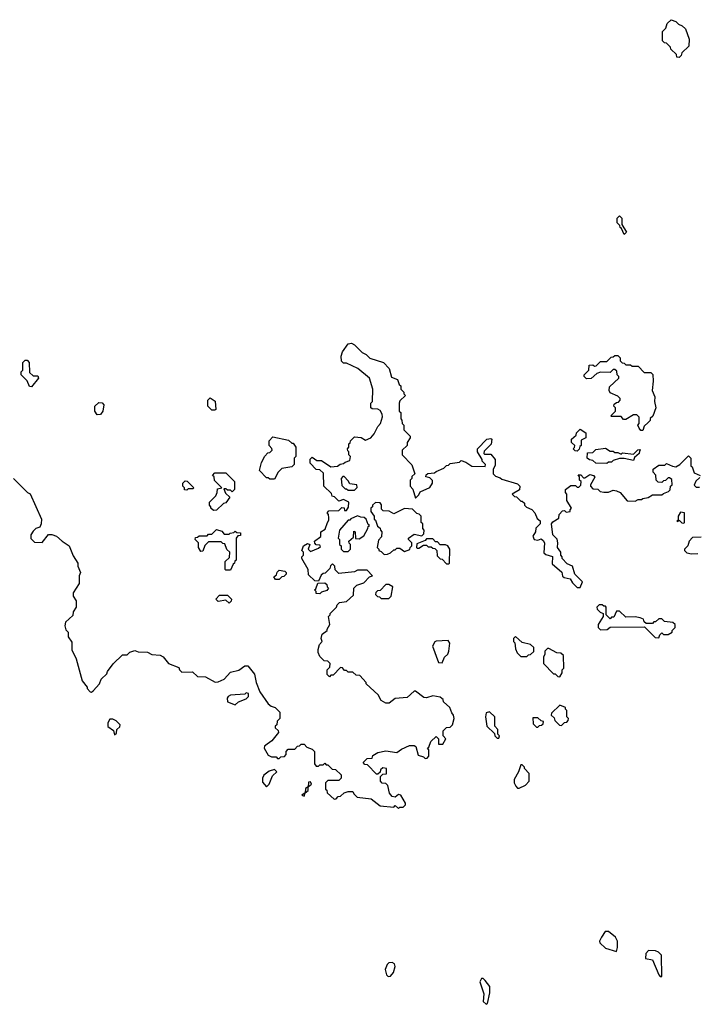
# Model space of a CAD drawing. Extents: x 1861455 to 2058065, y 200073 to 437907.
# Tile 242 of 256: x 1926440 to 1930755, y 309712 to 315990. Entities that reach past the tile are written whole.
import ezdxf

# ---------------------------------------------------------------- set-up
doc = ezdxf.new("R2010")
doc.units = 0

msp = doc.modelspace()

# ---------------------------------------------------------------- linework, layer by layer
at = {"layer": '0CON05XD'}
for points in [[(1930645, 315750), (1930631.7, 315751.7), (1930628.3, 315768.3), (1930591.7, 315801.7), (1930590, 315815), (1930578.3, 315828.3), (1930565, 315840), (1930551.7, 315841.7), (1930540, 315855), (1930540, 315915), (1930560, 315935), (1930570, 315965), (1930595, 315990), (1930625, 315977.5), (1930640.7, 315960.7), (1930665, 315950), (1930685, 315932.5), (1930710, 315865), (1930708.3, 315821.7), (1930661.7, 315778.3), (1930658.3, 315761.7), (1930645, 315750)], [(1930295, 314620), (1930278.3, 314658.3), (1930270, 314665), (1930268.3, 314678.3), (1930250, 314695), (1930250, 314725), (1930265, 314740), (1930280, 314725), (1930280, 314685), (1930310, 314635), (1930295, 314620)], [(1926400, 313065), (1926490, 312975), (1926507, 312967), (1926580, 312805), (1926576.7, 312775), (1926567.5, 312755), (1926543.9, 312746.1), (1926525, 312730), (1926510.6, 312705), (1926511.9, 312681.9), (1926535, 312658.9), (1926583.3, 312656.7), (1926623, 312707), (1926645, 312707.5), (1926675, 312697.5), (1926710, 312665), (1926756.4, 312636.4), (1926781.7, 312571.7), (1926810, 312525), (1926810, 312505), (1926827.5, 312465), (1926820, 312445), (1926820, 312395), (1926780, 312335), (1926780, 312315), (1926800, 312285), (1926800, 312245), (1926780, 312215), (1926778.3, 312191.7), (1926731.7, 312148.3), (1926727.5, 312125), (1926735, 312100), (1926750, 312085), (1926750, 312055), (1926771.7, 312021.7), (1926773, 311973), (1926800, 311915), (1926837.5, 311775), (1926870, 311735), (1926870, 311725), (1926890, 311705), (1926897, 311703), (1926908.3, 311711.7), (1926950, 311755), (1926960, 311785), (1926995, 311820), (1927000, 311835), (1927037, 311883), (1927095, 311940), (1927125, 311940), (1927141.7, 311958.3), (1927175, 311967.5), (1927195, 311960), (1927255, 311957.5), (1927283, 311943), (1927335, 311937.5), (1927355, 311927.5), (1927390, 311885), (1927455, 311860), (1927460, 311845), (1927475, 311830), (1927541.7, 311831.7), (1927575, 311802.5), (1927625, 311800), (1927687, 311767), (1927705, 311767.5), (1927743.6, 311786.4), (1927785, 311830), (1927837, 311843), (1927875, 311870), (1927895, 311870), (1927937, 311817), (1927947.5, 311765), (1927972.5, 311705), (1928025, 311627.5), (1928043.3, 311613.3), (1928070, 311605), (1928100, 311575), (1928100, 311535), (1928081.7, 311518.3), (1928080, 311495), (1928070, 311485), (1928070, 311475), (1928088.3, 311458.3), (1928090, 311445), (1928048.3, 311391.7), (1928018.3, 311371.7), (1928001.7, 311358.3), (1928000, 311345), (1928025, 311300), (1928045, 311290), (1928075, 311290), (1928085, 311280), (1928095, 311280), (1928105, 311290), (1928128.3, 311291.7), (1928140, 311305), (1928140, 311325), (1928151.7, 311338.3), (1928195, 311340), (1928211.7, 311358.3), (1928225, 311360), (1928235, 311370), (1928255, 311370), (1928271.7, 311351.7), (1928305, 311340), (1928320, 311325), (1928320, 311245), (1928331.7, 311231.7), (1928345, 311230), (1928355, 311240), (1928375, 311240), (1928385, 311250), (1928395, 311240), (1928405, 311240), (1928431.7, 311211.7), (1928455, 311210), (1928490, 311175), (1928490, 311155), (1928475, 311140), (1928405, 311140), (1928390, 311125), (1928390, 311085), (1928398.3, 311078.3), (1928401.7, 311061.7), (1928445, 311020), (1928458.3, 311021.7), (1928471.7, 311038.3), (1928485, 311040), (1928508.3, 311061.7), (1928535, 311070), (1928565, 311070), (1928570, 311055), (1928593, 311033), (1928681.7, 311021.7), (1928738.3, 310978.3), (1928825, 310970), (1928835, 310980), (1928855, 310960), (1928865, 310970), (1928885, 310970), (1928900, 310985), (1928900, 310995), (1928870, 311045), (1928855, 311050), (1928835, 311032.5), (1928815, 311037.5), (1928798.3, 311058.3), (1928788.3, 311108.3), (1928775, 311120), (1928751.7, 311121.7), (1928740, 311135), (1928740, 311165), (1928755, 311180), (1928778.3, 311181.7), (1928780, 311215), (1928755, 311220), (1928741.7, 311208.3), (1928738.3, 311191.7), (1928725, 311180), (1928715, 311180), (1928658.3, 311238.3), (1928641.7, 311241.7), (1928630, 311255), (1928655, 311280), (1928688.3, 311281.7), (1928691.7, 311298.3), (1928723, 311317), (1928775, 311327.5), (1928845, 311317.5), (1928875, 311340), (1928925, 311362.5), (1928955, 311362.5), (1928966.7, 311356.7), (1928981.7, 311301.7), (1929015, 311290), (1929025, 311280), (1929038.3, 311281.7), (1929050, 311295), (1929050, 311335), (1929040, 311345), (1929048.3, 311351.7), (1929061.7, 311388.3), (1929095, 311420), (1929110, 311405), (1929111.7, 311371.7), (1929138.3, 311371.7), (1929157.5, 311405), (1929140, 311425), (1929140, 311455), (1929161.7, 311478.3), (1929185, 311480), (1929200, 311495), (1929210, 311535), (1929207, 311557), (1929195, 311570), (1929182.5, 311605), (1929141.7, 311641.7), (1929140, 311655), (1929131.7, 311661.7), (1929121.7, 311671.7), (1929075, 311680), (1929035, 311667.5), (1929018.3, 311668.3), (1928965, 311710), (1928955, 311710), (1928911.7, 311668.3), (1928835, 311662.5), (1928797, 311633), (1928775, 311632.5), (1928745, 311650), (1928726.4, 311686.4), (1928650, 311755), (1928650, 311765), (1928608.3, 311808.3), (1928585, 311810), (1928565, 311830), (1928535, 311830), (1928525, 311840), (1928511.7, 311841.7), (1928498.3, 311858.3), (1928485, 311860), (1928438.3, 311811.7), (1928425, 311810), (1928415, 311800), (1928400, 311815), (1928400, 311845), (1928418.3, 311861.7), (1928420, 311885), (1928405, 311900), (1928381.7, 311901.7), (1928355, 311930), (1928343.3, 311955), (1928343.3, 311975), (1928353, 312007), (1928370, 312025), (1928362.5, 312045), (1928368.3, 312071.7), (1928400, 312095), (1928400, 312105), (1928417, 312133), (1928410, 312185), (1928420, 312195), (1928420, 312205), (1928460, 312245), (1928465, 312260), (1928480, 312275), (1928525, 312280), (1928568.3, 312321.7), (1928570, 312365), (1928590, 312385), (1928635, 312400), (1928671.7, 312438.3), (1928690, 312445), (1928655, 312480), (1928595, 312480), (1928575, 312470), (1928475, 312460), (1928451.7, 312481.7), (1928450, 312505), (1928435, 312520), (1928421.7, 312508.3), (1928418.3, 312491.7), (1928388.3, 312461.7), (1928375, 312460), (1928361.7, 312448.3), (1928345, 312410), (1928321.7, 312411.7), (1928281.7, 312451.7), (1928280, 312485), (1928240, 312555), (1928240, 312565), (1928250, 312575), (1928250, 312595), (1928240, 312605), (1928243, 312617), (1928250, 312635), (1928275, 312650), (1928290, 312645), (1928280, 312615), (1928295, 312600), (1928345, 312620), (1928358.3, 312631.7), (1928355, 312640), (1928331.7, 312641.7), (1928321.7, 312651.7), (1928320, 312665), (1928360, 312695), (1928360, 312725), (1928388.3, 312741.7), (1928402.5, 312785), (1928411.7, 312798.3), (1928412.5, 312815), (1928410, 312835), (1928400, 312845), (1928411.7, 312858.3), (1928475, 312860), (1928495, 312880), (1928508.3, 312878.3), (1928511.7, 312861.7), (1928525, 312860), (1928537, 312883), (1928540, 312915), (1928505, 312930), (1928475, 312920), (1928448.3, 312948.3), (1928431.7, 312951.7), (1928428.3, 312968.3), (1928380, 313015), (1928378.3, 313098.3), (1928355, 313120), (1928331.7, 313121.7), (1928291.7, 313161.7), (1928291.7, 313188.3), (1928305, 313200), (1928335, 313180), (1928365, 313180), (1928425, 313140), (1928467, 313143), (1928483, 313157), (1928505, 313160), (1928515, 313170), (1928545, 313180), (1928550, 313205), (1928540, 313215), (1928540, 313235), (1928531.7, 313241.7), (1928530, 313255), (1928540, 313265), (1928540, 313285), (1928548.3, 313291.7), (1928550, 313305), (1928575, 313330), (1928617, 313327), (1928645, 313310), (1928680, 313325), (1928700.7, 313349.3), (1928723, 313397), (1928740, 313415), (1928753, 313457), (1928752.5, 313475), (1928739.3, 313499.3), (1928725, 313507.5), (1928688.3, 313508.3), (1928680, 313515), (1928680, 313545), (1928690, 313555), (1928692.5, 313635), (1928670, 313705), (1928597, 313767), (1928525, 313800), (1928505, 313800), (1928493, 313813), (1928490, 313845), (1928498.3, 313871.7), (1928535, 313922.5), (1928555, 313927.5), (1928575, 313917.5), (1928625, 313867.5), (1928650, 313855), (1928673, 313833), (1928760, 313805), (1928797, 313767), (1928811.7, 313711.7), (1928850, 313695), (1928860, 313665), (1928870, 313655), (1928870, 313635), (1928890, 313615), (1928890, 313605), (1928900, 313595), (1928865, 313560), (1928860, 313545), (1928860, 313495), (1928870, 313485), (1928870, 313445), (1928877, 313437), (1928880, 313415), (1928890, 313405), (1928890, 313375), (1928930, 313335), (1928930, 313325), (1928910, 313295), (1928910, 313275), (1928880, 313245), (1928880, 313215), (1928941.7, 313151.7)], [(1926515, 313650), (1926501.7, 313651.7), (1926488.3, 313688.3), (1926450, 313725), (1926450, 313745), (1926460, 313755), (1926460, 313805), (1926475, 313820), (1926488.3, 313818.3), (1926500, 313805), (1926501.7, 313741.7), (1926525, 313720), (1926555, 313720), (1926560, 313705), (1926515, 313650)], [(1930415, 313370), (1930401.7, 313371.7), (1930390, 313385), (1930382.5, 313405), (1930390, 313415), (1930390, 313455), (1930375, 313470), (1930355, 313470), (1930305, 313440), (1930291.7, 313441.7), (1930275, 313460), (1930215, 313460), (1930210, 313465), (1930240, 313495), (1930240, 313515), (1930230, 313525), (1930231.7, 313538.3), (1930245, 313550), (1930258.3, 313551.7), (1930270, 313565), (1930270, 313575), (1930255, 313590), (1930205, 313610), (1930200, 313625), (1930201.7, 313648.3), (1930260, 313705), (1930260, 313715), (1930250, 313725), (1930248.3, 313748.3), (1930235, 313760), (1930225, 313760), (1930205, 313740), (1930145, 313742.5), (1930120, 313735), (1930085, 313702.5), (1930055, 313700), (1930040, 313715), (1930040, 313725), (1930070, 313755), (1930071.7, 313788.3), (1930095, 313790), (1930105, 313780), (1930117, 313783), (1930145, 313810), (1930185, 313810), (1930211.7, 313838.3), (1930225, 313840), (1930235, 313850), (1930255, 313850), (1930270, 313835), (1930270, 313815), (1930281.7, 313801.7), (1930295, 313800), (1930305, 313790), (1930335, 313790), (1930345, 313780), (1930385, 313780), (1930421.7, 313741.7), (1930465, 313740), (1930478.3, 313728.3), (1930480, 313685), (1930472.5, 313625), (1930490, 313585), (1930487.5, 313555), (1930497.5, 313515), (1930478.3, 313461.7), (1930461.7, 313448.3), (1930460, 313435), (1930448.3, 313421.7), (1930421.7, 313398.3), (1930415, 313370)], [(1927685, 313500), (1927665, 313500), (1927640, 313525), (1927640, 313565), (1927655, 313580), (1927687, 313557), (1927690, 313505), (1927685, 313500)], [(1926935, 313470), (1926920, 313495), (1926920, 313525), (1926945, 313550), (1926965, 313547.5), (1926977.5, 313535), (1926970, 313495), (1926955, 313472.5), (1926935, 313470)], [(1929995, 313240), (1929981.7, 313241.7), (1929970, 313255), (1929978.3, 313261.7), (1929980, 313275), (1929960, 313295), (1929960, 313315), (1929988.3, 313341.7), (1929990, 313355), (1930015, 313380), (1930050, 313355), (1930050, 313325), (1930021.7, 313308.3), (1930020, 313275), (1930011.7, 313268.3), (1930008.3, 313251.7), (1929995, 313240)], [(1928065, 313060), (1928035, 313060), (1928025, 313070), (1928015, 313070), (1927970, 313115), (1927983, 313167), (1928003, 313207), (1928021.7, 313228.3), (1928035, 313230), (1928050, 313245), (1928047, 313257), (1928030, 313275), (1928030, 313305), (1928055, 313330), (1928155, 313310), (1928175, 313290), (1928185, 313290), (1928200, 313265), (1928200, 313205), (1928190, 313195), (1928190, 313155), (1928175, 313140), (1928111.7, 313128.3), (1928087.5, 313105), (1928065, 313060)], [(1928941.7, 313151.7), (1928960, 313095), (1928941.7, 313078.3), (1928940, 313065), (1928930, 313055), (1928930, 313015), (1928947, 312997), (1928965, 312940), (1928985, 312960), (1928995, 312980), (1929055, 313007.5), (1929072.5, 313035), (1929071.7, 313051.7), (1929055, 313070), (1929030, 313075), (1929031.7, 313088.3), (1929043, 313097), (1929085, 313100), (1929095, 313110), (1929145, 313130), (1929161.7, 313148.3), (1929175, 313150), (1929185, 313160), (1929245, 313170), (1929255, 313180), (1929285, 313170), (1929323, 313143), (1929408.3, 313141.7), (1929410, 313155), (1929390, 313175), (1929390, 313185), (1929360, 313235), (1929360, 313255), (1929420, 313315), (1929445, 313320), (1929450, 313315), (1929447, 313283), (1929401.7, 313238.3), (1929400, 313225), (1929405, 313220), (1929445, 313220), (1929472.5, 313185), (1929471.7, 313148.3), (1929460, 313125), (1929460, 313095), (1929475, 313080), (1929505, 313070), (1929515, 313060), (1929615, 313030), (1929630, 313015), (1929628.3, 312991.7), (1929580, 312965), (1929595, 312950), (1929608.3, 312948.3), (1929635, 312920), (1929645, 312920), (1929658.3, 312908.3), (1929660, 312895), (1929671.7, 312881.7), (1929706.4, 312866.4), (1929726.1, 312846.1), (1929740.7, 312810.7), (1929760, 312795), (1929760, 312775), (1929731.7, 312748.3), (1929730, 312725), (1929713, 312697), (1929720, 312675), (1929745, 312672.5), (1929765, 312680), (1929779.3, 312669.3), (1929787.5, 312655), (1929781.7, 312591.7), (1929795, 312580), (1929838.3, 312568.3), (1929835, 312520), (1929898.3, 312468.3), (1929901.7, 312441.7), (1929913, 312433), (1929950, 312425), (1929965, 312400), (1929995, 312370), (1930015, 312370), (1930030, 312405), (1929980, 312455), (1929966.4, 312506.4), (1929931.7, 312521.7), (1929900, 312555), (1929900, 312565), (1929890, 312575), (1929890, 312595), (1929870, 312625), (1929872.5, 312655), (1929867, 312677), (1929840, 312705), (1929832.5, 312775), (1929840.7, 312789.3), (1929878.3, 312811.7), (1929880, 312835), (1929901.7, 312858.3), (1929915, 312860), (1929925, 312850), (1929950, 312855), (1929950, 312865), (1929960, 312875), (1929930, 312925), (1929930, 312965), (1929920, 312975), (1929920, 312995), (1929955, 313020), (1929985, 313020), (1929995, 313010), (1930005, 313010), (1930018.3, 313021.7), (1930020, 313045), (1930010, 313055), (1930010, 313075), (1930001.7, 313088.3), (1930018.3, 313088.3), (1930035, 313070), (1930045, 313070), (1930075, 313090), (1930100, 313085), (1930107, 313073), (1930080, 313025), (1930080, 313015), (1930095, 313000), (1930127, 312997), (1930141.7, 312981.7), (1930165, 312977.5), (1930195, 312977.5), (1930225, 312990), (1930247, 312987), (1930270, 312975), (1930313, 312923), (1930365, 312920), (1930385, 312930), (1930405, 312930), (1930413, 312937), (1930447, 312943), (1930475, 312960), (1930535, 312960), (1930545, 312970), (1930578.3, 312981.7), (1930588.3, 312991.7), (1930590, 313015), (1930600, 313025), (1930598.3, 313058.3), (1930585, 313070), (1930575, 313070), (1930558.3, 313051.7), (1930545, 313050), (1930535, 313040), (1930511.7, 313041.7), (1930500, 313055), (1930497, 313087), (1930480, 313105), (1930480, 313125), (1930515, 313150), (1930555, 313150), (1930565, 313160), (1930603, 313143), (1930625, 313140), (1930650, 313155), (1930705, 313210), (1930720, 313195), (1930720, 313145), (1930728.3, 313138.3), (1930741.7, 313101.7), (1930780, 313085)], [(1930185, 313160), (1930115, 313162.5), (1930095, 313180), (1930073, 313183), (1930060, 313195), (1930061.7, 313228.3), (1930095, 313230), (1930115, 313250), (1930175, 313257.5), (1930205, 313240), (1930225, 313240), (1930235, 313230), (1930255, 313230), (1930275, 313220), (1930285, 313227.5), (1930355, 313220), (1930381.7, 313248.3), (1930395, 313250), (1930400, 313245), (1930391.7, 313238.3), (1930390, 313225), (1930361.7, 313198.3), (1930355, 313180), (1930295, 313192.5), (1930265, 313192.5), (1930225, 313180), (1930215, 313170), (1930195, 313170), (1930185, 313160)], [(1927675, 312860), (1927660, 312875), (1927660, 312885), (1927650, 312895), (1927650, 312915), (1927690, 312955), (1927700, 312975), (1927701.7, 312998.3), (1927730, 313005), (1927681.7, 313051.7), (1927680, 313075), (1927670, 313085), (1927685, 313100), (1927755, 313100), (1927810, 313045), (1927810, 312995), (1927795, 312980), (1927785, 312990), (1927765, 312990), (1927755, 313000), (1927741.7, 312998.3), (1927751.7, 312971.7), (1927780, 312945), (1927755, 312910), (1927740, 312905), (1927695, 312862.5), (1927675, 312860)], [(1928575, 312990), (1928591.7, 313008.3), (1928590, 313025), (1928545, 313030), (1928535, 313050), (1928508.3, 313078.3), (1928501.7, 313078.3), (1928490, 313065), (1928495, 313020), (1928515, 313000), (1928525, 313000), (1928535, 312990), (1928575, 312990)], [(1930778.3, 313071.7), (1930751.7, 313048.3), (1930741.7, 313021.7), (1930755, 313010), (1930775, 313010)], [(1927505, 312990), (1927491.7, 312991.7), (1927490, 313005), (1927480, 313015), (1927480, 313035), (1927495, 313050), (1927508.3, 313048.3), (1927550, 313005), (1927545, 313000), (1927515, 313000), (1927505, 312990)], [(1928765, 312580), (1928785, 312582.5), (1928805, 312590), (1928825, 312610), (1928835, 312610), (1928845, 312620), (1928865, 312620), (1928895, 312600), (1928928.3, 312611.7), (1928930, 312625), (1928940, 312635), (1928940, 312655), (1928920, 312675), (1928920, 312685), (1928955, 312710), (1929005, 312700), (1929018.3, 312711.7), (1929020, 312735), (1929010, 312745), (1929010, 312775), (1929000, 312785), (1929000, 312825), (1928988.3, 312838.3), (1928971.7, 312841.7), (1928945, 312870), (1928895, 312873.3), (1928825, 312840), (1928797, 312857), (1928758.3, 312858.3), (1928748.3, 312868.3), (1928746.4, 312896.4), (1928739.3, 312909.3), (1928708.3, 312911.7), (1928690, 312895), (1928690, 312885), (1928680, 312875), (1928680, 312855), (1928700, 312825), (1928700, 312805), (1928708.3, 312798.3), (1928721.7, 312761.7), (1928738.3, 312748.3), (1928740, 312735), (1928750, 312725), (1928747, 312693), (1928728.3, 312671.7), (1928720, 312625), (1928730, 312615), (1928730, 312605), (1928745, 312600), (1928765, 312580)], [(1928535, 312600), (1928550, 312615), (1928550, 312645), (1928541.7, 312651.7), (1928540, 312665), (1928568.3, 312691.7), (1928571.7, 312728.3), (1928580, 312725), (1928581.7, 312681.7), (1928605, 312680), (1928635, 312700), (1928660, 312745), (1928661.7, 312758.3), (1928670, 312765), (1928661.7, 312771.7), (1928650, 312805), (1928637, 312817), (1928615, 312817.5), (1928595, 312827.5), (1928551.7, 312808.3), (1928545, 312800), (1928535, 312800), (1928480, 312735), (1928470, 312685), (1928480, 312675), (1928480, 312645), (1928490, 312635), (1928490, 312615), (1928505, 312600), (1928535, 312600)], [(1930675, 312780), (1930680, 312785), (1930680, 312845), (1930655, 312850), (1930640, 312825), (1930640, 312800), (1930630, 312795), (1930635, 312790), (1930645, 312800), (1930661.7, 312781.7), (1930675, 312780)], [(1927785, 312480), (1927755, 312480), (1927750, 312485), (1927750, 312535), (1927778.3, 312561.7), (1927780, 312595), (1927761.7, 312611.7), (1927748.3, 312648.3), (1927735, 312650), (1927725, 312660), (1927645, 312660), (1927621.7, 312638.3), (1927608.3, 312601.7), (1927595, 312600), (1927580, 312625), (1927580, 312655), (1927560, 312675), (1927561.7, 312688.3), (1927575, 312690), (1927585, 312700), (1927635, 312700), (1927645, 312710), (1927665, 312710), (1927695, 312740), (1927728.3, 312728.3), (1927745, 312710), (1927775, 312710), (1927783, 312717), (1927805, 312720), (1927815, 312730), (1927825, 312720), (1927848.3, 312718.3), (1927848.3, 312701.7), (1927831.7, 312698.3), (1927820, 312685), (1927820, 312545), (1927811.7, 312538.3), (1927810, 312525), (1927801.7, 312518.3), (1927785, 312480)], [(1930785, 312690), (1930731.7, 312688.3), (1930710, 312665), (1930700, 312635), (1930680, 312615), (1930680, 312605), (1930695, 312590), (1930723.6, 312583.6), (1930765, 312586.7)], [(1929175, 312520), (1929180, 312525), (1929182.5, 312615), (1929170, 312635), (1929155, 312642.5), (1929122.5, 312642.5), (1929105, 312660), (1929091.7, 312661.7), (1929075, 312680), (1929035, 312680), (1929025, 312670), (1928971.7, 312648.3), (1928970, 312625), (1928975, 312620), (1928985, 312620), (1929015, 312640), (1929035, 312640), (1929045, 312630), (1929065, 312630), (1929075, 312620), (1929088.3, 312618.3), (1929100, 312605), (1929101.7, 312571.7), (1929121.7, 312551.7), (1929135, 312550), (1929161.7, 312521.7), (1929175, 312520)], [(1928095, 312420), (1928071.7, 312421.7), (1928061.7, 312438.3), (1928078.3, 312451.7), (1928081.7, 312468.3), (1928095, 312480), (1928130, 312475), (1928140, 312465), (1928140, 312455), (1928125, 312440), (1928111.7, 312438.3), (1928095, 312420)], [(1928355, 312330), (1928331.7, 312331.7), (1928330, 312345), (1928320, 312355), (1928328.3, 312361.7), (1928341.7, 312398.3), (1928385, 312400), (1928398.3, 312388.3), (1928400, 312375), (1928410, 312365), (1928398.3, 312351.7), (1928365, 312340), (1928355, 312330)], [(1928795, 312300), (1928810, 312315), (1928820, 312375), (1928795, 312390), (1928775, 312390), (1928738.3, 312351.7), (1928721.7, 312348.3), (1928711.7, 312338.3), (1928710, 312325), (1928721.7, 312311.7), (1928735, 312310), (1928745, 312300), (1928795, 312300)], [(1927775, 312270), (1927755, 312290), (1927705, 312280), (1927690, 312295), (1927715, 312320), (1927765, 312320), (1927790, 312295), (1927788.3, 312281.7), (1927775, 312270)], [(1930515, 312050), (1930521.7, 312068.3), (1930535, 312080), (1930545, 312070), (1930575, 312070), (1930600, 312085), (1930600, 312095), (1930620, 312115), (1930620, 312135), (1930605, 312147.5), (1930553, 312153), (1930535, 312170), (1930515, 312170), (1930495, 312150), (1930485, 312150), (1930475, 312140), (1930435, 312140), (1930421.7, 312151.7), (1930418.3, 312168.3), (1930397, 312177), (1930365, 312182.5), (1930305, 312180), (1930265, 312220), (1930245, 312220), (1930228.3, 312181.7), (1930215, 312180), (1930205, 312170), (1930180, 312195), (1930180, 312245), (1930175, 312250), (1930165, 312250), (1930155, 312260), (1930135, 312260), (1930120, 312245), (1930121.7, 312231.7), (1930141.7, 312211.7), (1930160, 312205), (1930160, 312185), (1930130, 312135), (1930130, 312115), (1930145, 312100), (1930187, 312103), (1930205, 312117.5), (1930425, 312120), (1930491.7, 312051.7), (1930515, 312050)], [(1929675, 311930), (1929685, 311940), (1929698.3, 311941.7), (1929718.3, 311961.7), (1929718.3, 311988.3), (1929697, 312007), (1929645, 312020), (1929601.7, 312058.3), (1929590, 312045), (1929590, 312025), (1929597, 312017), (1929601.7, 311978.3), (1929613, 311953), (1929635, 311930), (1929675, 311930)], [(1929135, 311890), (1929150, 311925), (1929170, 311945), (1929177, 311963), (1929182.5, 312015), (1929171.7, 312031.7), (1929095, 312027.5), (1929087, 312023), (1929073.6, 311996.4), (1929111.7, 311891.7), (1929135, 311890)], [(1929885, 311800), (1929900, 311825), (1929900, 311845), (1929910, 311855), (1929907, 311937), (1929891.7, 311951.7), (1929865, 311952.5), (1929815, 311980), (1929805, 311980), (1929790, 311965), (1929790, 311945), (1929780, 311925), (1929780, 311885), (1929845, 311820), (1929855, 311820), (1929871.7, 311801.7), (1929885, 311800)], [(1927815, 311622.5), (1927835, 311640), (1927885, 311660), (1927900, 311675), (1927900, 311695), (1927885, 311697.5), (1927875, 311690), (1927785, 311682.5), (1927770, 311675), (1927762.5, 311665), (1927765, 311640), (1927815, 311622.5)], [(1929895, 311490), (1929915, 311510), (1929928.3, 311511.7), (1929938.3, 311521.7), (1929940, 311535), (1929930, 311545), (1929930, 311585), (1929920, 311595), (1929920, 311605), (1929885, 311620), (1929831.7, 311568.3), (1929830, 311555), (1929848.3, 311538.3), (1929851.7, 311521.7), (1929881.7, 311491.7), (1929895, 311490)], [(1929495, 311410), (1929500, 311425), (1929490, 311435), (1929490, 311465), (1929470, 311485), (1929470, 311545), (1929437, 311577), (1929415, 311570), (1929410, 311545), (1929420, 311485), (1929468.3, 311438.3), (1929470, 311425), (1929485, 311410), (1929495, 311410)], [(1927045, 311430), (1927058.3, 311441.7), (1927060, 311465), (1927078.3, 311481.7), (1927080, 311495), (1927055, 311520), (1927035, 311530), (1927015, 311530), (1927003, 311507), (1927003, 311483), (1927038.3, 311458.3), (1927045, 311430)], [(1929745, 311480), (1929755, 311490), (1929768.3, 311491.7), (1929778.3, 311501.7), (1929780, 311515), (1929765, 311520), (1929745, 311540), (1929711.7, 311538.3), (1929715, 311500), (1929735, 311480), (1929745, 311480)], [(1929625, 311090), (1929665, 311110), (1929690, 311135), (1929690, 311185), (1929660, 311215), (1929660, 311225), (1929645, 311240), (1929635, 311240), (1929620, 311195), (1929593.3, 311145), (1929593.6, 311123.6), (1929603, 311103), (1929615, 311090), (1929625, 311090)], [(1928015, 311100), (1928030, 311115), (1928051.7, 311168.3), (1928080, 311195), (1928065, 311210), (1928031.7, 311198.3), (1927997, 311173), (1927987.5, 311155), (1927989.3, 311129.3), (1928015, 311100)], [(1928255, 311040), (1928260, 311060), (1928280, 311075), (1928280, 311100), (1928300, 311115), (1928295, 311130), (1928281.7, 311128.3), (1928280, 311100), (1928261.7, 311088.3), (1928260, 311060), (1928240, 311045), (1928255, 311040)], [(1930245, 310050), (1930252.5, 310075), (1930252.5, 310115), (1930240.7, 310140.7), (1930195, 310177.5), (1930173.9, 310176.1), (1930149.3, 310140.7), (1930137.5, 310115), (1930140, 310105), (1930175, 310070), (1930245, 310050)], [(1930535, 309890), (1930533.3, 310025), (1930513.3, 310045), (1930495, 310053.8), (1930450, 310055), (1930433, 310037), (1930430, 310005), (1930476.4, 309996.4), (1930515, 309900), (1930525, 309890), (1930535, 309890)], [(1928790.8, 309890.8), (1928805, 309892), (1928824.3, 309915), (1928833.9, 309953.9), (1928830.7, 309970.7), (1928815, 309980), (1928795, 309977.5), (1928783.6, 309966.4), (1928771.2, 309935), (1928779.5, 309899.5), (1928790.8, 309890.8)], [(1929415, 309712.5), (1929422.5, 309717.5), (1929437.5, 309785), (1929437.5, 309825), (1929407.5, 309865), (1929396.1, 309876.1), (1929385, 309877.5), (1929374.2, 309855), (1929399.3, 309779.3), (1929395, 309730), (1929415, 309712.5)]]:
    msp.add_lwpolyline(points, dxfattribs=at)

doc.saveas('drawing.dxf')
